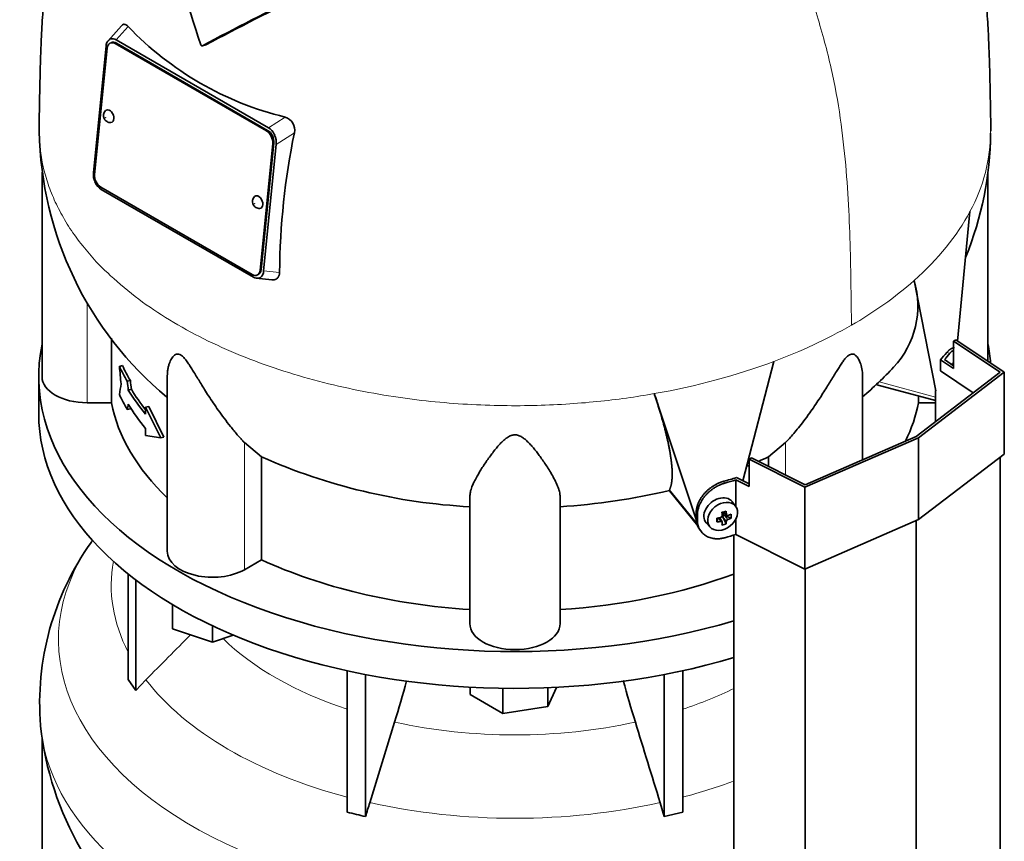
# Model space of a CAD drawing. Header units: millimetres. Extents: x 382 to 1256, y -1271 to 1550.
# Tile 8 of 22: x 959 to 1253, y -672 to -426. Entities that reach past the tile are written whole.
import ezdxf

# ---------------------------------------------------------------- set-up
doc = ezdxf.new("R2010")
doc.units = ezdxf.units.MM
for name, color, linetype in [('M5X8_UNI7687', 7, 'Continuous'), ('MID_344-2', 7, 'Continuous'), ('VSI344-454_TERMI', 7, 'Continuous'), ('VSI344-454_TESTA', 7, 'Continuous'), ('VSI344_DIFFUSORE', 7, 'Continuous')]:
    doc.layers.add(name, color=color, linetype=linetype)

# ---------------------------------------------------------------- blocks, each defined once
blk = doc.blocks.new('SE4')
at = {"layer": 'M5X8_UNI7687', "color": 7, "linetype": 'Continuous', "lineweight": 35}
for p, q in [((1173.05, -571.78), (1172.05, -570.43)), ((1169.24, -573.49), (1170.41, -574.49)), ((1169.32, -573.56), (1169.32, -574.44)), ((1164.27, -576.71), (1165.38, -577.97)), ((1167.45, -576.45), (1167.81, -575.26)), ((1168.98, -576.43), (1168.28, -575.18)), ((1170.2, -577.05), (1169.29, -575.08)), ((1171.68, -575.31), (1169.74, -574.55))]:
    blk.add_line(p, q, dxfattribs=at)
at = {"layer": 'M5X8_UNI7687', "color": 4, "linetype": 'Continuous', "lineweight": 9}
for p, q in [((1169.37, -573.46), (1170.3, -574.26)), ((1168.56, -576.29), (1167.97, -575.24)), ((1170.3, -576.23), (1169.29, -575.08)), ((1169.74, -574.55), (1170.75, -575.7))]:
    blk.add_line(p, q, dxfattribs=at)
at = {"layer": 'M5X8_UNI7687', "color": 7, "linetype": 'Continuous', "lineweight": 35}
for centre, radius, start, end in [((1168.46, -574.59), 0.55, 280.2783, 358.6867), ((1170.99, -576.37), 0.71, 110.1734, 168.7917)]:
    blk.add_arc(centre, radius, start, end, dxfattribs=at)
for centre, major_axis, ratio, start_param, end_param in [((1237.98, -533.13), (1.3, 4.83), 0.345066, 0.560828, 0.777666), ((1168.09, -573.48), (3.89, 3.14), 0.739997, 0, 3.172175), ((1168.09, -573.48), (3.89, 3.14), 0.739997, 6.252603, 6.283185), ((1166.4, -573.89), (8.97, 2.29), 0.035701, -1.293098, -1.143406), ((1165.62, -570.2), (2.06, -9.79), 0.279258, 1.046834, 1.161394), ((1169.55, -574.73), (0.391, 0.312), 0.744948, 1.56038, 2.087178), ((1169.75, -574.96), (-0.837, 0.408), 0.40333, 4.914112, 5.432313), ((1165.33, -570.28), (3.16, -9.49), 0.408248, 1.007206, 1.121766), ((1165.48, -570.37), (9.99, 0.43), 0.510658, -1.036687, -0.922127), ((1163.63, -572.14), (6.65, -6.44), 0.71261, 0.529363, 0.679055), ((1165.48, -570.37), (9.99, 0.43), 0.510658, -1.393505, -1.278945), ((1169.18, -570.64), (-1.01, -9.2), 0.152739, -1.021742, -0.87205), ((1165.48, -570.12), (9.99, -0.48), 0.639648, -1.340934, -1.226375), ((1165.62, -570.2), (2.06, -9.79), 0.279258, 0.690017, 0.804576), ((1166.4, -568.89), (7.61, -5.28), 0.901051, 5.557555, 5.707247), ((1169.75, -574.96), (-0.449, 0.845), 0.482969, 0.934611, 1.452812), ((1165.33, -570.28), (3.16, -9.49), 0.408248, 0.650389, 0.764948), ((1165.48, -570.12), (9.99, -0.48), 0.639648, -0.984117, -0.869557)]:
    blk.add_ellipse(centre, major_axis=major_axis, ratio=ratio, start_param=start_param, end_param=end_param, dxfattribs=at)
blk.add_ellipse((1169.15, -574.79), major_axis=(-3.84, -3.1), ratio=0.739997, dxfattribs=at)
for points in [[(1170.3, -574.26), (1170.3, -574.27), (1170.3, -574.3), (1170.31, -574.34), (1170.32, -574.38), (1170.34, -574.41), (1170.36, -574.44), (1170.38, -574.47), (1170.41, -574.5), (1170.44, -574.52), (1170.48, -574.54), (1170.51, -574.55), (1170.55, -574.56), (1170.59, -574.57), (1170.62, -574.57), (1170.66, -574.56), (1170.7, -574.56), (1170.73, -574.55), (1170.75, -574.54)], [(1169.01, -576.58), (1169.01, -576.56), (1169.01, -576.54), (1169.01, -576.5), (1169, -576.47), (1168.98, -576.44), (1168.97, -576.41), (1168.94, -576.39), (1168.92, -576.36), (1168.89, -576.34), (1168.85, -576.32), (1168.82, -576.3), (1168.78, -576.29), (1168.74, -576.29), (1168.7, -576.28), (1168.65, -576.28), (1168.61, -576.28), (1168.58, -576.29), (1168.56, -576.29)]]:
    blk.add_open_spline(points, degree=3, dxfattribs=at)
at = {"layer": 'MID_344-2', "color": 7, "linetype": 'Continuous', "lineweight": 35}
for p, q in [((1234.3, -531.23), (1244.16, -537.78)), ((1232.89, -537.15), (1232.89, -546.41)), ((1252.15, -925.21), (1252.15, -557.11)), ((1227.09, -944.41), (1227.09, -576.08)), ((1172.54, -580.39), (1172.54, -948.8)), ((1193.83, -958.88), (1193.83, -590.55))]:
    blk.add_line(p, q, dxfattribs=at)
at = {"layer": 'VSI344-454_TERMI', "color": 7, "linetype": 'Continuous', "lineweight": 35}
for p, q in [((1238.2, -522.39), (1238.91, -521.98)), ((1252.15, -531.66), (1238.2, -522.39)), ((1238.2, -522.39), (1238.2, -530.56)), ((1238.91, -521.98), (1253.44, -531.63)), ((1234.3, -527.97), (1238.2, -530.56)), ((1234.3, -531.23), (1234.3, -527.97)), ((1235.5, -527.88), (1238.2, -529.68)), ((1227.09, -550.86), (1252.15, -531.66)), ((1253.44, -531.63), (1227.8, -551.27)), ((1253.44, -531.63), (1253.44, -556.13)), ((1193.83, -565.33), (1227.09, -550.86)), ((1227.8, -551.27), (1193.78, -566.07)), ((1227.8, -551.27), (1227.8, -575.77)), ((1253.44, -556.13), (1227.8, -575.77)), ((1177.07, -557.68), (1177.78, -557.27)), ((1193.78, -566.07), (1177.07, -557.68)), ((1177.07, -557.68), (1177.07, -565.85)), ((1177.78, -557.27), (1193.83, -565.33)), ((1173.15, -571.93), (1173.15, -563.88)), ((1173.15, -563.88), (1177.07, -565.85)), ((1173.3, -563.19), (1177.07, -565.08)), ((1193.78, -566.07), (1193.78, -590.57)), ((1161.24, -575.39), (1161.24, -573.76)), ((1161.62, -575.93), (1161.62, -574.3)), ((1173.15, -580.21), (1173.15, -575.49)), ((1227.8, -575.77), (1193.78, -590.57)), ((1162.22, -578.62), (1162.6, -579.16)), ((1193.78, -590.57), (1173.15, -580.21))]:
    blk.add_line(p, q, dxfattribs=at)
at = {"layer": 'VSI344-454_TERMI', "color": 4, "linetype": 'Continuous', "lineweight": 9}
for p, q in [((1237.15, -525.97), (1236.22, -525.76)), ((1169.46, -564.3), (1169.84, -564.83)), ((1161.24, -573.76), (1161.62, -574.3)), ((1161.62, -575.93), (1161.24, -575.39))]:
    blk.add_line(p, q, dxfattribs=at)
at = {"layer": 'VSI344-454_TERMI', "color": 7, "linetype": 'Continuous', "lineweight": 35}
for centre, major_axis, start_param, end_param in [((1107.02, -489.7), (143.5, 0), -0.480069, -0.450192), ((1107.02, -489.7), (144.5, 0), -0.475352, -0.449757), ((1107.02, -489.7), (143.5, 0), -1.120604, -1.090727), ((1107.02, -489.7), (144.5, 0), -1.121039, -1.095444), ((1107.02, -506.03), (144.5, 0), -1.121039, -1.095444)]:
    blk.add_ellipse(centre, major_axis=major_axis, ratio=0.57735, start_param=start_param, end_param=end_param, dxfattribs=at)
for points, knots in [([(1236.22, -525.76), (1236.27, -525.7), (1236.35, -525.6), (1236.48, -525.46), (1236.61, -525.33), (1236.73, -525.2), (1236.86, -525.09), (1236.98, -524.98), (1237.1, -524.88), (1237.22, -524.79), (1237.34, -524.71), (1237.46, -524.63), (1237.57, -524.57), (1237.76, -524.47), (1238.02, -524.38), (1238.29, -524.36), (1238.45, -524.38), (1238.51, -524.4)], [0, 0, 0, 0, 0.0210181, 0.0419347, 0.0627717, 0.0835515, 0.1042965, 0.1250293, 0.1457726, 0.1665489, 0.1873807, 0.2082903, 0.2292998, 0.2504308, 0.312491, 0.3747066, 0.4161494, 0.4161494, 0.4161494, 0.4161494]), ([(1238.22, -524.95), (1238.2, -524.97), (1238.09, -525.04), (1237.91, -525.19), (1237.66, -525.42), (1237.41, -525.67), (1237.24, -525.87), (1237.15, -525.97)], [0.8203443, 0.8203443, 0.8203443, 0.8203443, 0.8334714, 0.8749845, 0.9164568, 0.9580689, 1, 1, 1, 1]), ([(1161.24, -573.76), (1161.24, -573.68), (1161.24, -573.52), (1161.25, -573.27), (1161.28, -573.03), (1161.31, -572.78), (1161.35, -572.54), (1161.4, -572.29), (1161.45, -572.04), (1161.52, -571.79), (1161.59, -571.55), (1161.68, -571.3), (1161.77, -571.05), (1161.94, -570.63), (1162.21, -570.06), (1162.63, -569.34), (1163.11, -568.64), (1163.66, -567.97), (1164.26, -567.33), (1164.92, -566.74), (1165.61, -566.19), (1166.26, -565.75), (1166.84, -565.4), (1167.36, -565.12), (1167.88, -564.87), (1168.4, -564.65), (1168.93, -564.46), (1169.29, -564.35), (1169.46, -564.3)], [0, 0, 0, 0, 0.020997, 0.041893, 0.062713, 0.083477, 0.104209, 0.124931, 0.145666, 0.166436, 0.187265, 0.208173, 0.229184, 0.250319, 0.312379, 0.374611, 0.437429, 0.499972, 0.562502, 0.625327, 0.687534, 0.749602, 0.791735, 0.833469, 0.874983, 0.916456, 0.958068, 1, 1, 1, 1]), ([(1169.84, -564.83), (1169.75, -564.86), (1169.57, -564.91), (1169.31, -565), (1169.04, -565.09), (1168.78, -565.19), (1168.52, -565.3), (1168.26, -565.41), (1168, -565.53), (1167.74, -565.66), (1167.48, -565.79), (1167.22, -565.93), (1166.97, -566.08), (1166.55, -566.34), (1165.99, -566.72), (1165.29, -567.27), (1164.64, -567.87), (1164.04, -568.5), (1163.49, -569.18), (1163.01, -569.88), (1162.59, -570.6), (1162.28, -571.25), (1162.05, -571.83), (1161.89, -572.33), (1161.77, -572.83), (1161.68, -573.32), (1161.63, -573.81), (1161.62, -574.13), (1161.62, -574.3)], [0, 0, 0, 0, 0.021018, 0.041934, 0.062771, 0.08355, 0.104295, 0.125028, 0.145771, 0.166547, 0.187379, 0.208288, 0.229298, 0.250429, 0.312489, 0.374705, 0.437522, 0.500061, 0.562591, 0.625422, 0.687637, 0.749714, 0.79185, 0.833578, 0.875077, 0.916526, 0.958107, 1, 1, 1, 1]), ([(1162.21, -578.62), (1162.09, -578.44), (1161.9, -578.12), (1161.67, -577.66), (1161.51, -577.23), (1161.39, -576.79), (1161.3, -576.34), (1161.25, -575.87), (1161.24, -575.55), (1161.24, -575.39)], [0.6886177, 0.6886177, 0.6886177, 0.6886177, 0.7497141, 0.7918499, 0.8335781, 0.8750765, 0.9165257, 0.958107, 1, 1, 1, 1]), ([(1161.62, -575.93), (1161.62, -576.01), (1161.62, -576.17), (1161.63, -576.41), (1161.65, -576.64), (1161.68, -576.87), (1161.72, -577.1), (1161.77, -577.33), (1161.83, -577.55), (1161.9, -577.76), (1161.97, -577.98), (1162.06, -578.19), (1162.15, -578.39), (1162.31, -578.73), (1162.59, -579.17), (1163.01, -579.69), (1163.49, -580.15), (1164.04, -580.55), (1164.64, -580.88), (1165.29, -581.15), (1165.99, -581.34), (1166.63, -581.45), (1167.22, -581.49), (1167.74, -581.5), (1168.25, -581.47), (1168.78, -581.4), (1169.31, -581.3), (1169.66, -581.21), (1169.84, -581.16)], [0, 0, 0, 0, 0.020996, 0.041893, 0.062713, 0.083477, 0.104209, 0.124931, 0.145666, 0.166436, 0.187264, 0.208173, 0.229184, 0.250319, 0.312379, 0.374611, 0.437429, 0.499972, 0.562503, 0.625328, 0.687536, 0.749604, 0.791737, 0.833471, 0.874985, 0.916457, 0.958069, 1, 1, 1, 1])]:
    blk.add_open_spline(points, degree=3, knots=knots, dxfattribs=at)
at = {"layer": 'VSI344-454_TESTA', "color": 7, "linetype": 'Continuous', "lineweight": 35}
for p, q in [((989.25, -427.95), (985.32, -432.42)), ((985.83, -432.01), (985.63, -432.13)), ((986.32, -432.96), (985.97, -433.11)), ((987.73, -432.19), (1033.24, -458.46)), ((984.69, -434.07), (980.9, -471.91)), ((985.04, -434.64), (981.25, -472.48)), ((1032.68, -459.41), (987.42, -433.28)), ((1033.03, -459.26), (987.77, -433.13)), ((1013.53, -433.93), (1014.56, -433.66)), ((1035.13, -460.71), (1034.97, -460.38)), ((1030.75, -501.06), (1034.54, -463.21)), ((1031.1, -500.91), (1034.89, -463.06)), ((1035.6, -463.47), (1031.81, -501.31)), ((965.52, -471.81), (965.52, -532.98)), ((1248.52, -528.37), (1248.52, -471.85)), ((981.37, -474.67), (981.54, -475.02)), ((983.11, -476.29), (1028.37, -502.42)), ((983.25, -476.92), (1028.76, -503.19)), ((1239.46, -522.35), (1243.14, -483.54)), ((1029.58, -503.51), (1034.24, -503.98)), ((1029.83, -502.59), (1030.18, -502.43)), ((1030.65, -503.38), (1030.87, -503.25)), ((1232.99, -537.18), (1226.45, -504.2)), ((986.27, -521.47), (986.27, -540.77)), ((989.61, -529.65), (988.68, -529.88)), ((1175.21, -564.15), (1184.5, -528.42)), ((1003.01, -532.68), (1003.01, -585.23)), ((1211.03, -557.84), (1211.03, -532.68)), ((991.95, -534.14), (991.03, -534.36)), ((1215.28, -535.38), (1232.89, -540.12)), ((992.26, -536.76), (991.33, -536.98)), ((1161.7, -577.26), (1148.71, -538.06)), ((1227.77, -538.75), (1227.77, -540.77)), ((986.27, -540.77), (979.02, -540.77)), ((997.43, -541.9), (996.51, -542.13)), ((1001.98, -551.09), (997.43, -541.9)), ((1232.89, -540.77), (1227.77, -540.77)), ((991.95, -542.57), (991.03, -542.79)), ((1001.05, -551.31), (996.51, -542.13)), ((996.51, -542.13), (996.51, -544.23)), ((996.51, -548.45), (996.51, -550.56)), ((1001.05, -551.31), (996.51, -550.56)), ((1001.98, -551.09), (1001.05, -551.31)), ((1031.19, -557), (1026.06, -552.72)), ((1187.99, -552.72), (1182.86, -557)), ((1031.19, -557), (1031.19, -587.78)), ((1182.86, -557), (1182.86, -559.82)), ((1153.24, -567.07), (1153.27, -566.82)), ((1153.28, -567.14), (1161.78, -577.66)), ((1093.52, -606.88), (1093.52, -568.85)), ((1120.52, -606.88), (1120.52, -568.85)), ((1031.19, -587.78), (1026.06, -590.75))]:
    blk.add_line(p, q, dxfattribs=at)
at = {"layer": 'VSI344-454_TESTA', "color": 4, "linetype": 'Continuous', "lineweight": 9}
for p, q in [((987.73, -432.19), (991.28, -428.17)), ((987.77, -433.13), (987.42, -433.28)), ((1038.24, -455.28), (1033.24, -458.46)), ((1032.68, -459.41), (1033.03, -459.26)), ((1041.02, -460.01), (1035.6, -463.47)), ((1034.89, -463.06), (1034.54, -463.21)), ((1030.75, -501.06), (1031.1, -500.91)), ((1031.81, -501.31), (1036.6, -501.78)), ((979.02, -540.77), (979.02, -510.82)), ((1215.97, -534.52), (1232.89, -539.08)), ((1026.06, -590.75), (1026.06, -552.72)), ((1187.99, -562.4), (1187.99, -552.72)), ((1153.27, -566.82), (1161.7, -577.26))]:
    blk.add_line(p, q, dxfattribs=at)
at = {"layer": 'VSI344-454_TESTA', "color": 7, "linetype": 'Continuous', "lineweight": 35}
for centre, radius, start, end in [((1259.88, -349.89), 260.67, 190.1859, 198.7419), ((1429.11, -1211.23), 881.42, 115.96048, 118.13059), ((1430.05, -1211.18), 881.58, 115.94686, 118.11883), ((1061.2, -361.28), 96.76, 223.7278, 256.2722), ((987.25, -434.12), 2.57, 129.2377, 178.9426), ((986.63, -433.74), 1.91, 54.594, 114.6447), ((985.89, -455.13), 1.76, 238.5094, 278.1477), ((1037.15, -459.1), 3.97, 346.6505, 74.144), ((1070.19, -457.86), 105.49, 180.9089, 230.372), ((1030.93, -462.28), 4.46, 25.2294, 58.8129), ((1030.18, -462.97), 5.44, 354.8248, 24.6127), ((1254.29, -503.68), 217.7, 168.4284, 179.5003), ((1149.54, -459.38), 99.77, 337.7855, 359.5728), ((986.32, -472.4), 5.44, 174.8247, 204.6001), ((985.56, -473.1), 4.46, 205.5704, 238.8434), ((1030.43, -480.85), 1.76, 238.5094, 278.1477), ((1029.87, -501.63), 1.91, 234.6438, 294.0123), ((1029.24, -501.26), 2.57, 309.2262, 358.9419), ((1200.77, -511.85), 26.79, 316.9004, 16.5885), ((1994.13, -436.54), 1009.78, 185.30367, 185.60415), ((1140.18, -455.67), 109.39, 310.3743, 317.0923), ((1379.84, -598.94), 395.83, 170.7261, 171.1896), ((2003.41, -417.47), 1019.11, 186.58617, 186.73463), ((1996.06, -418.39), 1010.75, 186.57578, 186.72546), ((1403.49, -621.19), 419.85, 169.0161, 169.2377), ((1400.89, -620.19), 416.24, 169.1975, 169.2533), ((1103.03, -394.38), 177.78, 246.1657, 266.9354), ((1120.12, -420), 150.68, 291.9447, 292.238), ((1120.12, -420), 150.68, 293.3577, 294.6055), ((1108.16, -375.31), 196.98, 273.5975, 283.2277)]:
    blk.add_arc(centre, radius, start, end, dxfattribs=at)
at = {"layer": 'VSI344-454_TESTA', "color": 4, "linetype": 'Continuous', "lineweight": 9}
for centre, radius, start, end in [((1199.62, -459.47), 49.73, 331.0575, 359.9691), ((1151.16, -418.47), 114.1, 299.6955, 311.2892), ((1130.31, -382.28), 155.86, 290.3453, 299.7641)]:
    blk.add_arc(centre, radius, start, end, dxfattribs=at)
at = {"layer": 'VSI344-454_TESTA', "color": 7, "linetype": 'Continuous', "lineweight": 35}
for centre, major_axis, ratio, start_param, end_param in [((987.16, -435.86), (1.2, -2.75), 0.643408, 2.425216, 3.996013), ((987.52, -435.71), (1.2, -2.75), 0.643408, 2.425216, 3.141593), ((985.62, -454.99), (-0.8, 1.83), 0.643408, 0, 0.21978), ((985.62, -454.99), (-0.8, 1.83), 0.643408, 2.920391, 6.283185), ((1032.42, -461.99), (1.2, -2.75), 0.643408, 0.85442, 2.425216), ((1032.77, -461.84), (-1.2, 2.75), 0.643408, 3.996013, 5.566809), ((983.37, -473.71), (-1.2, 2.75), 0.643408, 0.85442, 2.425216), ((1030.17, -480.71), (-0.8, 1.83), 0.643408, 0, 0.21978), ((1030.17, -480.71), (-0.8, 1.83), 0.643408, 2.920391, 6.283185), ((1028.63, -499.84), (-1.2, 2.75), 0.643408, 2.425216, 3.996013), ((1028.98, -499.68), (-1.2, 2.75), 0.643408, 3.141593, 3.996013), ((1107.02, -511.61), (-122.5, 0), 0.57735, 0.261186, 0.327396), ((1107.02, -511.61), (-121.5, 0), 0.57735, 0.260097, 0.326857), ((979.02, -532.98), (13.5, 0), 0.57735, 3.141593, 4.712389), ((1107.02, -520.05), (-122.5, 0), 0.57735, 0.261186, 0.327396), ((1107.02, -513.72), (-122.5, 0), 0.57735, 0.335083, 0.446047), ((1107.02, -513.72), (-121.5, 0), 0.57735, 0.334608, 0.428513), ((1107.02, -532.98), (-121.5, 0), 0.57735, 0.111341, 0.543224), ((1107.02, -517.94), (-122.5, 0), 0.57735, 0.335083, 0.446047), ((1107.02, -532.98), (121.5, 0), 0.57735, 6.004526, 6.171844), ((1016.51, -585.23), (13.5, 0), 0.57735, 3.141593, 5.497787), ((1107.02, -532.98), (-121.5, 0), 0.57735, 0.896739, 1.459455), ((1107.02, -532.98), (121.5, 0), 0.57735, 4.82373, 5.281941), ((1107.02, -606.88), (13.5, 0), 0.57735, 3.141593, 6.283185)]:
    blk.add_ellipse(centre, major_axis=major_axis, ratio=ratio, start_param=start_param, end_param=end_param, dxfattribs=at)
at = {"layer": 'VSI344-454_TESTA', "color": 4, "linetype": 'Continuous', "lineweight": 9}
for centre in [(984.57, -455.45), (1029.12, -481.17)]:
    blk.add_ellipse(centre, major_axis=(-0.0254, 0.0582), ratio=0.643408, dxfattribs=at)
for start_param, end_param in [(5.707705, 5.986003), (5.009578, 5.287871)]:
    blk.add_ellipse((1107.02, -459.47), major_axis=(142.36, 0), ratio=0.57735, start_param=start_param, end_param=end_param, dxfattribs=at)
at = {"layer": 'VSI344-454_TESTA', "color": 7, "linetype": 'Continuous', "lineweight": 35}
for points, knots in [([(983.22, -354.13), (982.63, -355.27), (981.05, -358.41), (978.62, -363.7), (976.1, -369.95), (973.94, -376.25), (972.11, -382.52), (970.56, -388.79), (969.18, -395.44), (968, -402.44), (967.03, -409.75), (966.27, -417.12), (965.7, -424.56), (965.3, -431.78), (965.04, -438.49), (964.89, -444.59), (964.8, -449.4), (964.72, -453.52), (964.67, -456.75), (964.67, -458.67), (964.67, -459.49)], [0.268708, 0.268708, 0.268708, 0.268708, 0.2934569, 0.3366376, 0.3806974, 0.4228474, 0.4647229, 0.5062222, 0.54758, 0.5968675, 0.6455547, 0.6946082, 0.7468241, 0.800283, 0.8467115, 0.8891063, 0.9336417, 0.9585932, 0.9850441, 1, 1, 1, 1]), ([(1249.37, -459.5), (1249.37, -458.56), (1249.37, -456.49), (1249.31, -453.08), (1249.25, -449.68), (1249.17, -445.5), (1249.05, -440.26), (1248.83, -433.72), (1248.48, -426.75), (1247.97, -419.48), (1247.28, -412.11), (1246.39, -404.89), (1245.24, -397.53), (1243.88, -390.54), (1242.23, -383.63), (1240.35, -377), (1238.08, -370.29), (1235.53, -363.95), (1233.09, -358.62), (1231.52, -355.47), (1230.87, -354.22)], [0, 0, 0, 0, 0.0171147, 0.0446827, 0.0706784, 0.0973163, 0.1417862, 0.1869358, 0.2366077, 0.2889616, 0.3390296, 0.3876189, 0.4345971, 0.4858509, 0.5265937, 0.5720835, 0.6181589, 0.6628994, 0.7035656, 0.730842, 0.730842, 0.730842, 0.730842]), ([(989.25, -427.95), (989.26, -427.94), (989.38, -427.81), (989.62, -427.61), (989.95, -427.51), (990.21, -427.51), (990.42, -427.56), (990.63, -427.64), (990.84, -427.77), (991.06, -427.94), (991.21, -428.09), (991.28, -428.17)], [0.3819069, 0.3819069, 0.3819069, 0.3819069, 0.392179, 0.5097344, 0.6234902, 0.6817649, 0.7404104, 0.8020867, 0.8651418, 0.9320617, 1, 1, 1, 1]), ([(1013.03, -433.64), (1013.04, -433.66), (1013.05, -433.7), (1013.08, -433.76), (1013.12, -433.82), (1013.18, -433.88), (1013.25, -433.93), (1013.32, -433.96), (1013.39, -433.97), (1013.47, -433.96), (1013.51, -433.94), (1013.53, -433.93)], [0, 0, 0, 0, 0.083882, 0.167351, 0.251899, 0.376428, 0.501233, 0.625666, 0.750014, 0.87532, 1, 1, 1, 1]), ([(984.59, -453.32), (984.57, -453.33), (984.38, -453.46), (984.13, -453.87), (983.93, -454.46), (983.92, -455.09), (984.1, -455.76), (984.5, -456.31), (984.83, -456.53), (984.97, -456.62)], [0, 0, 0, 0, 0.016071, 0.188666, 0.346757, 0.501927, 0.66984, 0.88022, 1, 1, 1, 1]), ([(1029.14, -479.04), (1029.12, -479.05), (1028.93, -479.18), (1028.68, -479.59), (1028.47, -480.18), (1028.46, -480.81), (1028.65, -481.48), (1029.05, -482.03), (1029.37, -482.25), (1029.52, -482.34)], [0, 0, 0, 0, 0.016071, 0.188666, 0.346757, 0.501927, 0.66984, 0.88022, 1, 1, 1, 1]), ([(1036.6, -501.78), (1036.6, -501.84), (1036.59, -501.96), (1036.57, -502.13), (1036.55, -502.29), (1036.5, -502.5), (1036.42, -502.75), (1036.3, -503.01), (1036.15, -503.25), (1035.91, -503.52), (1035.54, -503.79), (1035, -503.97), (1034.55, -504), (1034.29, -503.98), (1034.24, -503.98)], [0, 0, 0, 0, 0.0335571, 0.0667874, 0.0997731, 0.1325985, 0.1958636, 0.2580457, 0.3183352, 0.3781439, 0.4957181, 0.6141111, 0.7362695, 0.7635613, 0.7635613, 0.7635613, 0.7635613]), ([(1026.06, -552.72), (1025.84, -552.48), (1025.4, -552.01), (1024.7, -551.22), (1023.88, -550.28), (1022.95, -549.17), (1021.63, -547.55), (1020.06, -545.51), (1018.32, -543.13), (1016.78, -540.89), (1015.42, -538.82), (1014.21, -536.93), (1012.83, -534.7), (1011.57, -532.62), (1010.38, -530.68), (1009.57, -529.41), (1008.77, -528.26), (1007.98, -527.27), (1007.13, -526.49), (1006.32, -526.15), (1005.68, -526.23), (1005.14, -526.54), (1004.67, -527.01), (1004.09, -527.86), (1003.63, -528.92), (1003.28, -530.15), (1003.08, -531.24), (1003.02, -532.1), (1003.01, -532.58), (1003.01, -532.68)], [0, 0, 0, 0, 0.020247, 0.0413012, 0.0631676, 0.0911499, 0.1206822, 0.1725651, 0.2189806, 0.2600001, 0.2962057, 0.3283254, 0.3570821, 0.4069553, 0.4285992, 0.4484587, 0.4665056, 0.4826091, 0.4971306, 0.5113122, 0.5266668, 0.543344, 0.562023, 0.5826937, 0.6304427, 0.6595254, 0.6923195, 0.7261108, 0.734395, 0.734395, 0.734395, 0.734395]), ([(1211.03, -532.68), (1211.03, -532.52), (1211.01, -531.66), (1210.82, -530.2), (1210.25, -528.44), (1209.56, -527.2), (1208.9, -526.53), (1208.35, -526.24), (1207.82, -526.15), (1207.08, -526.39), (1206.29, -527.03), (1205.53, -527.92), (1204.75, -529), (1203.98, -530.18), (1203.14, -531.52), (1201.92, -533.53), (1200.21, -536.35), (1198.34, -539.27), (1196.64, -541.81), (1195.1, -543.99), (1193.48, -546.18), (1191.88, -548.22), (1190.44, -549.96), (1189.14, -551.46), (1188.36, -552.31), (1187.99, -552.72)], [0.2656377, 0.2656377, 0.2656377, 0.2656377, 0.2789295, 0.3409942, 0.392778, 0.4359518, 0.4604978, 0.4716154, 0.4871189, 0.5000341, 0.5129562, 0.5284792, 0.5444389, 0.5641957, 0.583938, 0.6074587, 0.6593255, 0.7214848, 0.7571561, 0.7963778, 0.8446458, 0.8874257, 0.9275339, 0.9650516, 1, 1, 1, 1]), ([(1153.27, -566.82), (1153.3, -566.77), (1153.35, -566.65), (1153.43, -566.47), (1153.5, -566.28), (1153.57, -566.09), (1153.63, -565.88), (1153.69, -565.67), (1153.75, -565.45), (1153.8, -565.22), (1153.84, -564.99), (1153.88, -564.75), (1153.92, -564.5), (1153.96, -564.24), (1153.98, -563.98), (1154.01, -563.71), (1154.03, -563.43), (1154.05, -563.14), (1154.06, -562.85), (1154.07, -562.55), (1154.07, -562.24), (1154.07, -561.93), (1154.06, -561.61), (1154.05, -561.28), (1154.04, -560.94), (1154.02, -560.6), (1154, -560.25), (1153.97, -559.9), (1153.94, -559.54), (1153.91, -559.17), (1153.87, -558.8), (1153.82, -558.42), (1153.78, -558.03), (1153.72, -557.63), (1153.67, -557.23), (1153.61, -556.83), (1153.52, -556.23), (1153.38, -555.43), (1153.2, -554.41), (1152.99, -553.37), (1152.76, -552.3), (1152.51, -551.2), (1152.25, -550.09), (1151.97, -548.96), (1151.67, -547.81), (1151.35, -546.64), (1151.02, -545.45), (1150.67, -544.25), (1150.3, -543.04), (1149.92, -541.81), (1149.53, -540.57), (1149.13, -539.32), (1148.85, -538.48), (1148.71, -538.06)], [0, 0, 0, 0, 0.014374, 0.02874, 0.043097, 0.057447, 0.071789, 0.086123, 0.100449, 0.114767, 0.129077, 0.143379, 0.157674, 0.171961, 0.186239, 0.200511, 0.214774, 0.22903, 0.243278, 0.257518, 0.27175, 0.285975, 0.300193, 0.314402, 0.328604, 0.342798, 0.356985, 0.371164, 0.385335, 0.399499, 0.413655, 0.427804, 0.441945, 0.456079, 0.470204, 0.484323, 0.498433, 0.531555, 0.564441, 0.597091, 0.629505, 0.661683, 0.693625, 0.72533, 0.756799, 0.78803, 0.819025, 0.849782, 0.880302, 0.910583, 0.940627, 0.970433, 1, 1, 1, 1]), ([(1120.52, -568.85), (1120.52, -568.67), (1120.5, -568.3), (1120.41, -567.7), (1120.24, -567), (1119.98, -566.18), (1119.5, -564.99), (1118.77, -563.5), (1117.79, -561.76), (1116.77, -560.14), (1115.78, -558.64), (1114.81, -557.26), (1113.63, -555.65), (1112.44, -554.15), (1111.2, -552.8), (1110.31, -551.93), (1109.38, -551.2), (1108.39, -550.63), (1107.27, -550.32), (1106.09, -550.46), (1105.07, -550.93), (1104.14, -551.59), (1103.25, -552.39), (1102.02, -553.67), (1100.82, -555.13), (1099.61, -556.74), (1098.63, -558.11), (1097.69, -559.49), (1096.54, -561.29), (1095.51, -563.06), (1094.66, -564.74), (1094.06, -566.15), (1093.62, -567.54), (1093.55, -568.43), (1093.52, -568.85)], [0, 0, 0, 0, 0.020247, 0.041301, 0.063168, 0.09115, 0.120682, 0.172565, 0.218981, 0.26, 0.296206, 0.328325, 0.357082, 0.406955, 0.428599, 0.448459, 0.466506, 0.482609, 0.497131, 0.511312, 0.526667, 0.543344, 0.562023, 0.582694, 0.630443, 0.659525, 0.692319, 0.726111, 0.759233, 0.82594, 0.865768, 0.902245, 0.953307, 1, 1, 1, 1])]:
    blk.add_open_spline(points, degree=3, knots=knots, dxfattribs=at)
at = {"layer": 'VSI344-454_TESTA', "color": 4, "linetype": 'Continuous', "lineweight": 9}
blk.add_open_spline([(1188.52, -395.14), (1189.56, -399.7), (1192.35, -409.36), (1197.49, -424.7), (1201.86, -440.58), (1204.51, -455.6), (1206.08, -469.69), (1206.97, -483.24), (1207.44, -496.48), (1207.58, -507.81), (1207.68, -514.85), (1207.68, -517.58)], degree=3, knots=[0, 0, 0, 0, 0.117079, 0.240569, 0.360617, 0.476421, 0.590288, 0.703407, 0.816259, 0.929029, 1, 1, 1, 1], dxfattribs=at)
blk.add_rational_spline([(964.67, -459.49), (964.7, -525.33), (1057.99, -554.09), (1148.71, -538.06)], [0.668581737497, 0.547065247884, 0.657538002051, 1], degree=3, dxfattribs=at)
at = {"layer": 'VSI344_DIFFUSORE', "color": 7, "linetype": 'Continuous', "lineweight": 35}
for p, q in [((964.52, -532.98), (964.52, -544)), ((991.31, -623.66), (991.31, -592.02)), ((993.61, -626.86), (993.61, -593.81)), ((1004.51, -608.42), (1004.51, -601.15)), ((1016.51, -612.42), (1004.51, -608.42)), ((1016.51, -612.42), (1016.51, -607.55)), ((1022.75, -610.34), (1016.51, -612.42)), ((1056.8, -663.34), (1056.8, -620.99)), ((1157.25, -663.34), (1157.25, -620.99)), ((991.31, -623.66), (993.61, -626.86)), ((993.61, -626.86), (996.61, -623.68)), ((1062.34, -664.66), (1062.34, -622.12)), ((1151.7, -664.66), (1151.7, -622.12)), ((1093.64, -628.14), (1093.64, -625.91)), ((1103.44, -633.79), (1103.44, -626.25)), ((1119.5, -625.96), (1116.82, -631.72)), ((1116.82, -631.72), (1116.82, -626.08)), ((1103.44, -633.79), (1093.64, -628.14)), ((1116.82, -631.72), (1103.44, -633.79)), ((1071.01, -636.36), (1063.58, -660.48)), ((965.52, -641.09), (965.52, -704.44)), ((1150.46, -660.48), (1151.7, -664.66)), ((1151.7, -664.66), (1157.25, -663.34))]:
    blk.add_line(p, q, dxfattribs=at)
for centre, radius, start, end in [((1047.94, -630.77), 83.13, 144.6032, 184.5861), ((1076.71, -650.03), 117.74, 144.5718, 145.0686), ((645.31, -505.43), 445.37, 342.904, 344.5575), ((1568.73, -505.43), 445.37, 195.4332, 197.096), ((1059.08, -627.24), 94.56, 186.2219, 233.5673), ((1265.4, -722.6), 211.17, 162.8912, 164.0764), ((1026.39, -802.72), 142.66, 75.4059, 77.6951)]:
    blk.add_arc(centre, radius, start, end, dxfattribs=at)
for centre, start_param, end_param in [((1107.02, -532.98), 3.023053, 5.190143), ((1107.02, -532.98), 0.049395, 0.118539), ((1107.02, -544), 3.141593, 5.190143)]:
    blk.add_ellipse(centre, major_axis=(142.5, 0), ratio=0.57735, start_param=start_param, end_param=end_param, dxfattribs=at)
at = {"layer": 'VSI344_DIFFUSORE', "color": 4, "linetype": 'Continuous', "lineweight": 9}
for centre, major_axis, start_param, end_param in [((1107.02, -611.72), (136.58, 0), 2.76304, 5.212737), ((1107.02, -595.4), (120.79, 0), 3.038624, 3.432735), ((1107.02, -581.64), (-101.4, 0), 0.532702, 1.052595), ((1107.02, -595.4), (-120.79, 0), 0.417538, 1.141984), ((1107.02, -581.64), (101.4, 0), -1.052595, -0.868255), ((1107.02, -633.4), (-142.13, 0), 0.048872, 2.049895), ((1107.02, -581.64), (-101.4, 0), 1.207688, 1.933905), ((1107.02, -595.4), (120.79, 0), -1.141984, -0.997489), ((1107.02, -595.4), (-120.79, 0), 1.202936, 1.938657)]:
    blk.add_ellipse(centre, major_axis=major_axis, ratio=0.57735, start_param=start_param, end_param=end_param, dxfattribs=at)
at = {"layer": 'VSI344_DIFFUSORE', "color": 7, "linetype": 'Continuous', "lineweight": 35}
for points in [[(996.61, -623.68), (1001.06, -619.2), (1005.51, -614.72), (1009.96, -610.24)], [(1143.04, -636.36), (1145.51, -644.4), (1147.99, -652.44), (1150.46, -660.48)]]:
    blk.add_open_spline(points, degree=3, dxfattribs=at)

msp = doc.modelspace()

# ---------------------------------------------------------------- block references
msp.add_blockref('SE4', (0, 0))

doc.saveas('drawing.dxf')
